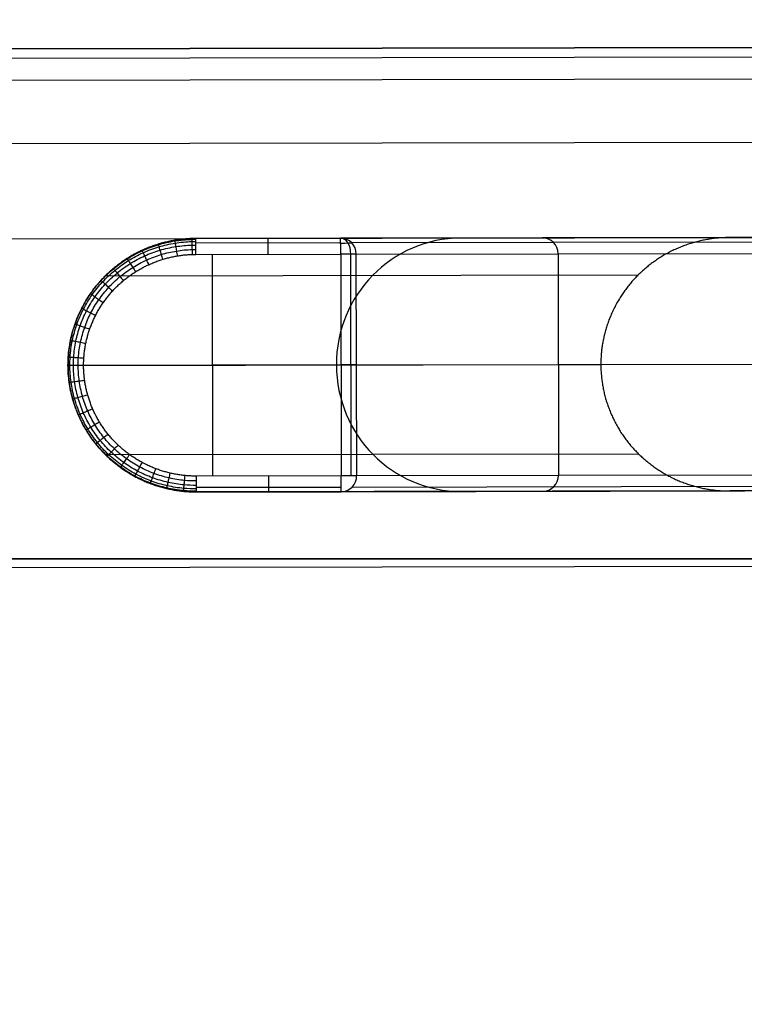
# Model space of a CAD drawing. Header units: millimetres. Extents: x -952 to 954, y -378 to 387.
# Tile 9 of 24: x -751 to -679, y 289 to 387. Entities that reach past the tile are written whole.
import ezdxf

# ---------------------------------------------------------------- set-up
doc = ezdxf.new("R2010")
doc.units = ezdxf.units.MM
doc.header["$MEASUREMENT"] = 0
doc.layers.add('Leather mattress', color=7, linetype='Continuous', true_color=0xbc9765)
doc.layers.add('Level daybed', color=7, linetype='Continuous', true_color=0x3234a1)

msp = doc.modelspace()

# ---------------------------------------------------------------- linework, layer by layer
at = {"layer": 'Leather mattress'}
for points, weights, knots in [([(-846.637, -327.981, 347.093), (-6.629, -327.981, 347.093), (833.378, -327.981, 347.093), (883.378, -327.981, 347.093), (883.378, -277.981, 347.093), (883.378, 2.672, 347.093), (883.378, 283.325, 347.093), (883.378, 333.325, 347.093), (833.378, 333.325, 347.093), (-6.629, 333.325, 347.093), (-846.637, 333.325, 347.093), (-896.637, 333.325, 347.093), (-896.637, 283.325, 347.093), (-896.637, 2.672, 347.093), (-896.637, -277.981, 347.093), (-896.637, -327.981, 347.093), (-846.637, -327.981, 347.093)], [1, 1, 1, 0.707106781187, 1, 1, 1, 0.707106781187, 1, 1, 1, 0.707106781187, 1, 1, 1, 0.707106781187, 1], [9793.823616, 9793.823616, 9793.823616, 11473.838665, 11473.838665, 11552.378481, 11552.378481, 12113.684382, 12113.684382, 12192.224198, 12192.224198, 13872.239247, 13872.239247, 13950.779064, 13950.779064, 14512.084964, 14512.084964, 14590.624781, 14590.624781, 14590.624781]), ([(-846.637, -327.981, 397.093), (-6.629, -327.981, 397.093), (833.378, -327.981, 397.093), (883.378, -327.981, 397.093), (883.378, -277.981, 397.093), (883.378, 2.672, 397.093), (883.378, 283.325, 397.093), (883.378, 333.325, 397.093), (833.378, 333.325, 397.093), (-6.629, 333.325, 397.093), (-846.637, 333.325, 397.093), (-896.637, 333.325, 397.093), (-896.637, 283.325, 397.093), (-896.637, 2.672, 397.093), (-896.637, -277.981, 397.093), (-896.637, -327.981, 397.093), (-846.637, -327.981, 397.093)], [1, 1, 1, 0.707106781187, 1, 1, 1, 0.707106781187, 1, 1, 1, 0.707106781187, 1, 1, 1, 0.707106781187, 1], [9793.823616, 9793.823616, 9793.823616, 11473.838665, 11473.838665, 11552.378481, 11552.378481, 12113.684382, 12113.684382, 12192.224198, 12192.224198, 13872.239247, 13872.239247, 13950.779064, 13950.779064, 14512.084964, 14512.084964, 14590.624781, 14590.624781, 14590.624781]), ([(-846.637, -327.981, 372.093), (-896.637, -327.981, 372.093), (-896.637, -277.981, 372.093), (-896.637, 2.672, 372.093), (-896.637, 283.325, 372.093), (-896.637, 333.325, 372.093), (-846.637, 333.325, 372.093), (-6.629, 333.325, 372.093), (833.378, 333.325, 372.093), (883.378, 333.325, 372.093), (883.378, 283.325, 372.093), (883.378, 2.672, 372.093), (883.378, -277.981, 372.093), (883.378, -327.981, 372.093), (833.378, -327.981, 372.093), (-6.629, -327.981, 372.093), (-846.637, -327.981, 372.093)], [1, 0.707106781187, 1, 1, 1, 0.707106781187, 1, 1, 1, 0.707106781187, 1, 1, 1, 0.707106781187, 1, 1, 1], [-14590.624781, -14590.624781, -14590.624781, -14512.084964, -14512.084964, -13950.779064, -13950.779064, -13872.239247, -13872.239247, -12192.224198, -12192.224198, -12113.684382, -12113.684382, -11552.378481, -11552.378481, -11473.838665, -11473.838665, -9793.823616, -9793.823616, -9793.823616])]:
    msp.add_rational_spline(points, weights, degree=2, knots=knots, dxfattribs=at)
at = {"layer": 'Level daybed'}
for p, q in [((901.646, 387.373, 340.487), (-901.751, 384.198, 340.487)), ((-901.751, 384.198, 343.662), (901.646, 387.373, 343.662)), ((-901.751, 384.198, 342.075), (901.646, 387.373, 342.075)), ((-901.749, 383.268, 345.907), (901.648, 386.443, 345.907)), ((901.652, 384.198, 346.837), (-901.745, 381.023, 346.837)), ((901.663, 377.848, 330.962), (-901.734, 374.673, 330.962)), ((-901.717, 365.148, 321.437), (901.68, 368.323, 321.437)), ((-733.533, 365.442, 18.225), (-680.068, 365.536, 321.437)), ((-733.533, 365.442, 18.225), (-680.068, 365.536, 321.437)), ((-719.025, 365.468, 18.225), (-733.533, 365.442, 18.225)), ((-719.025, 365.468, 18.225), (-733.533, 365.442, 18.225)), ((-678.559, 365.539, 247.718), (-719.025, 365.468, 18.225)), ((-678.559, 365.539, 247.718), (-719.025, 365.468, 18.225)), ((-692.293, 365.515, 169.831), (-706.8, 365.489, 169.831)), ((-696.465, 365.508, 228.447), (-696.465, 365.508, 146.169)), ((-659.397, 365.573, 321.437), (-680.068, 365.536, 321.437)), ((-719.024, 365.003, 17.102), (-733.532, 364.977, 17.102)), ((-677.453, 365.076, 247.523), (-717.918, 365.005, 18.03)), ((-733.53, 363.855, 16.637), (-719.022, 363.88, 16.637)), ((-733.53, 363.855, 16.637), (-719.022, 363.88, 16.637)), ((-731.918, 363.858, 16.637), (-731.879, 341.633, 16.637)), ((-719.022, 363.88, 16.637), (-718.983, 341.655, 16.637)), ((-719.022, 363.88, 16.637), (-718.983, 341.655, 16.637)), ((-717.962, 341.657, 17.009), (-718.002, 363.882, 17.009)), ((-717.459, 363.883, 17.949), (-676.993, 363.954, 247.443)), ((-717.459, 363.883, 17.949), (-676.993, 363.954, 247.443)), ((-717.419, 341.658, 17.949), (-717.459, 363.883, 17.949)), ((-717.419, 341.658, 17.949), (-717.459, 363.883, 17.949)), ((-697.226, 363.919, 132.696), (-697.187, 341.694, 132.696)), ((-742.61, 361.707, 18.42), (-689.18, 361.801, 321.437)), ((-746.358, 352.72, 18.501), (-692.942, 352.814, 321.437)), ((-746.358, 352.72, 18.501), (-692.942, 352.814, 321.437)), ((-719.002, 352.768, 16.637), (-744.794, 352.723, 16.637)), ((-717.439, 352.771, 17.949), (-676.973, 352.842, 247.443)), ((-689.149, 343.84, 321.437), (-742.579, 343.746, 18.42)), ((-718.983, 341.655, 16.637), (-733.491, 341.63, 16.637)), ((-718.983, 341.655, 16.637), (-733.491, 341.63, 16.637)), ((-676.954, 341.729, 247.443), (-717.419, 341.658, 17.949)), ((-676.954, 341.729, 247.443), (-717.419, 341.658, 17.949)), ((-733.489, 340.507, 17.102), (-718.981, 340.533, 17.102)), ((-717.875, 340.535, 18.03), (-677.41, 340.606, 247.523)), ((-680.023, 340.137, 321.437), (-733.488, 340.042, 18.225)), ((-680.023, 340.137, 321.437), (-733.488, 340.042, 18.225)), ((-733.488, 340.042, 18.225), (-718.98, 340.068, 18.225)), ((-733.488, 340.042, 18.225), (-718.98, 340.068, 18.225)), ((-718.98, 340.068, 18.225), (-678.514, 340.139, 247.718)), ((-718.98, 340.068, 18.225), (-678.514, 340.139, 247.718)), ((-692.248, 340.115, 169.831), (-706.756, 340.089, 169.831)), ((-671.925, 340.151, 321.437), (-680.023, 340.137, 321.437)), ((-949.284, 332.124, 346.837), (949.363, 335.467, 346.837))]:
    msp.add_line(p, q, dxfattribs=at)
at = {"layer": 'Level daybed', "extrusion": (0.999998, 0.001761, 0)}
for centre, start, end in [((365.146, 18.225, -732.888), 270, 0), ((365.146, 18.225, -732.888), 270, 0), ((365.146, 18.225, -725.634), 270, 0), ((365.146, 18.225, -718.38), 270, 0), ((365.146, 18.225, -718.38), 270, 0), ((342.921, 18.225, -732.888), 180, 270), ((342.921, 18.225, -732.888), 180, 270), ((342.921, 18.225, -725.634), 180, 270), ((342.921, 18.225, -718.38), 180, 270)]:
    msp.add_arc(centre, 1.587, start, end, dxfattribs=at)
at = {"layer": 'Level daybed', "extrusion": (0.173648, 0.000305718, 0.984808)}
for centre, radius, start, end in [((354.033, 724.919, 43.649), 12.7, 0, 90), ((365.146, 710.631, -106.797), 1.587, 270, 360), ((365.146, 710.631, -106.797), 1.587, 270, 360), ((365.146, 710.631, 9.719), 1.588, 270, 360), ((354.033, 724.919, 43.649), 12.7, 90, 180), ((342.921, 710.631, -106.797), 1.587, 180, 270), ((342.921, 710.631, 9.719), 1.588, 180, 270)]:
    msp.add_arc(centre, radius, start, end, dxfattribs=at)
at = {"layer": 'Level daybed', "extrusion": (0.766043, 0.001349, 0.642788)}
msp.add_arc((365.146, 475.727, -538.596), 1.587, 270, 0, dxfattribs=at)
at = {"layer": 'Level daybed', "extrusion": (-0.001761, 0.999998, 0)}
for centre, radius, start, end in [((718.38, 18.225, 366.223), 1.166, 190, 270), ((718.38, 18.225, 365.146), 1.587, 190, 270), ((718.38, 18.225, 365.146), 1.587, 190, 270), ((744.172, 18.225, 354.033), 1.587, 270, 10), ((744.172, 18.225, 354.033), 1.587, 270, 10), ((718.38, 18.225, 354.033), 1.587, 190, 270), ((718.38, 18.225, 342.921), 1.587, 190, 270)]:
    msp.add_arc(centre, radius, start, end, dxfattribs=at)
at = {"layer": 'Level daybed'}
for points, degree, knots in [([(-733.533, 365.442, 18.225), (-735.551, 365.439, 18.268), (-737.568, 365.044, 18.311), (-739.481, 364.256, 18.353), (-742.891, 361.983, 18.426), (-745.179, 358.604, 18.475), (-745.968, 356.71, 18.492), (-746.361, 354.715, 18.501), (-746.358, 352.72, 18.501)], 5, [1.570796, 1.570796, 1.570796, 1.570796, 1.570796, 1.570796, 2.356194, 2.356194, 2.356194, 3.141593, 3.141593, 3.141593, 3.141593, 3.141593, 3.141593]), ([(-733.533, 365.442, 18.225), (-735.551, 365.439, 18.268), (-737.568, 365.044, 18.311), (-739.481, 364.256, 18.353), (-742.891, 361.983, 18.426), (-745.179, 358.604, 18.475), (-745.968, 356.71, 18.492), (-746.361, 354.715, 18.501), (-746.358, 352.72, 18.501)], 5, [1.570796, 1.570796, 1.570796, 1.570796, 1.570796, 1.570796, 2.356194, 2.356194, 2.356194, 3.141593, 3.141593, 3.141593, 3.141593, 3.141593, 3.141593]), ([(-746.358, 352.72, 17.949), (-746.358, 353.003, 17.949), (-746.349, 353.286, 17.949), (-746.293, 354.133, 17.948), (-746.217, 354.695, 17.947), (-745.989, 355.804, 17.943), (-745.837, 356.351, 17.94), (-745.462, 357.42, 17.934), (-745.237, 357.941, 17.93), (-744.72, 358.95, 17.921), (-744.427, 359.437, 17.916), (-743.778, 360.368, 17.905), (-743.422, 360.812, 17.899), (-742.653, 361.648, 17.886), (-742.24, 362.04, 17.879), (-741.366, 362.767, 17.864), (-740.904, 363.101, 17.857), (-739.939, 363.705, 17.841), (-739.437, 363.974, 17.832), (-738.4, 364.445, 17.815), (-737.866, 364.646, 17.806), (-736.776, 364.976, 17.788), (-736.22, 365.105, 17.779), (-735.096, 365.288, 17.76), (-734.528, 365.342, 17.751), (-733.817, 365.363, 17.739), (-733.675, 365.365, 17.737), (-733.532, 365.365, 17.734)], 3, [314.159265, 314.159265, 314.159265, 314.159265, 320.843505, 320.843505, 334.211984, 334.211984, 347.580464, 347.580464, 360.948943, 360.948943, 374.317423, 374.317423, 387.685902, 387.685902, 401.054381, 401.054381, 414.422861, 414.422861, 427.79134, 427.79134, 441.159819, 441.159819, 454.528299, 454.528299, 467.896778, 467.896778, 471.238898, 471.238898, 471.238898, 471.238898]), ([(-746.169, 352.72, 17.431), (-746.169, 352.999, 17.431), (-746.16, 353.278, 17.431), (-746.105, 354.112, 17.43), (-746.03, 354.665, 17.43), (-745.805, 355.758, 17.427), (-745.655, 356.296, 17.425), (-745.283, 357.348, 17.421), (-745.062, 357.862, 17.418), (-744.551, 358.854, 17.413), (-744.262, 359.333, 17.409), (-743.621, 360.248, 17.402), (-743.269, 360.684, 17.398), (-742.511, 361.506, 17.39), (-742.104, 361.891, 17.385), (-741.241, 362.604, 17.376), (-740.786, 362.931, 17.371), (-739.836, 363.523, 17.36), (-739.341, 363.787, 17.355), (-738.32, 364.248, 17.343), (-737.794, 364.444, 17.338), (-736.721, 364.765, 17.326), (-736.174, 364.891, 17.32), (-735.069, 365.068, 17.308), (-734.511, 365.12, 17.302), (-733.812, 365.139, 17.295), (-733.672, 365.14, 17.293), (-733.532, 365.139, 17.292)], 3, [314.159265, 314.159265, 314.159265, 314.159265, 320.843505, 320.843505, 334.211984, 334.211984, 347.580464, 347.580464, 360.948943, 360.948943, 374.317423, 374.317423, 387.685902, 387.685902, 401.054381, 401.054381, 414.422861, 414.422861, 427.79134, 427.79134, 441.159819, 441.159819, 454.528299, 454.528299, 467.896778, 467.896778, 471.238898, 471.238898, 471.238898, 471.238898]), ([(-735.669, 365.262, 18.271), (-735.67, 365.267, 18.102), (-735.666, 365.244, 17.932), (-735.65, 365.149, 17.607), (-735.638, 365.075, 17.453), (-735.606, 364.883, 17.176), (-735.586, 364.766, 17.053), (-735.541, 364.498, 16.85), (-735.516, 364.348, 16.771), (-735.462, 364.031, 16.665), (-735.434, 363.864, 16.637), (-735.406, 363.697, 16.637)], 3, [0.0000001, 0.0000001, 0.0000001, 0.0000001, 0.2, 0.2, 0.4, 0.4, 0.6, 0.6, 0.8, 0.8, 0.999998, 0.999998, 0.999998, 0.999998]), ([(-733.962, 365.435, 18.234), (-733.962, 365.435, 18.067), (-733.961, 365.41, 17.9), (-733.958, 365.308, 17.582), (-733.955, 365.232, 17.432), (-733.948, 365.037, 17.161), (-733.944, 364.918, 17.041), (-733.935, 364.649, 16.844), (-733.929, 364.499, 16.767), (-733.918, 364.181, 16.664), (-733.913, 364.015, 16.637), (-733.907, 363.848, 16.637)], 3, [0, 0, 0, 0, 0.2, 0.2, 0.4, 0.4, 0.6, 0.6, 0.8, 0.8, 0.999998, 0.999998, 0.999998, 0.999998]), ([(-680.068, 365.536, 321.437), (-682.094, 365.533, 321.437), (-684.119, 365.138, 321.437), (-686.039, 364.351, 321.437), (-689.462, 362.077, 321.437), (-691.759, 358.698, 321.437), (-692.551, 356.804, 321.437), (-692.945, 354.809, 321.437), (-692.942, 352.814, 321.437)], 5, [1.570796, 1.570796, 1.570796, 1.570796, 1.570796, 1.570796, 2.356194, 2.356194, 2.356194, 3.141593, 3.141593, 3.141593, 3.141593, 3.141593, 3.141593]), ([(-745.815, 352.721, 17.009), (-745.815, 352.991, 17.009), (-745.806, 353.262, 17.009), (-745.752, 354.072, 17.008), (-745.679, 354.61, 17.008), (-745.461, 355.671, 17.007), (-745.315, 356.194, 17.006), (-744.954, 357.216, 17.004), (-744.739, 357.714, 17.003), (-744.242, 358.679, 17), (-743.961, 359.144, 16.998), (-743.339, 360.033, 16.994), (-742.997, 360.457, 16.993), (-742.26, 361.255, 16.988), (-741.864, 361.629, 16.986), (-741.026, 362.322, 16.981), (-740.584, 362.64, 16.979), (-739.66, 363.215, 16.974), (-739.179, 363.472, 16.971), (-738.187, 363.92, 16.966), (-737.675, 364.111, 16.963), (-736.633, 364.423, 16.957), (-736.101, 364.545, 16.954), (-735.026, 364.718, 16.949), (-734.483, 364.769, 16.946), (-733.803, 364.787, 16.942), (-733.667, 364.789, 16.941), (-733.531, 364.788, 16.941)], 3, [314.159265, 314.159265, 314.159265, 314.159265, 320.843505, 320.843505, 334.211984, 334.211984, 347.580464, 347.580464, 360.948943, 360.948943, 374.317423, 374.317423, 387.685902, 387.685902, 401.054381, 401.054381, 414.422861, 414.422861, 427.79134, 427.79134, 441.159819, 441.159819, 454.528299, 454.528299, 467.896778, 467.896778, 471.238898, 471.238898, 471.238898, 471.238898]), ([(-745.337, 352.722, 16.733), (-745.338, 352.981, 16.733), (-745.329, 353.241, 16.733), (-745.277, 354.019, 16.733), (-745.208, 354.536, 16.733), (-744.998, 355.554, 16.733), (-744.859, 356.057, 16.732), (-744.513, 357.038, 16.732), (-744.307, 357.518, 16.731), (-743.831, 358.444, 16.731), (-743.561, 358.892, 16.73), (-742.964, 359.747, 16.729), (-742.636, 360.155, 16.729), (-741.929, 360.923, 16.728), (-741.549, 361.284, 16.727), (-740.744, 361.952, 16.726), (-740.319, 362.259, 16.725), (-739.431, 362.815, 16.724), (-738.969, 363.063, 16.723), (-738.015, 363.497, 16.722), (-737.523, 363.682, 16.721), (-736.519, 363.986, 16.719), (-736.007, 364.105, 16.719), (-734.971, 364.274, 16.717), (-734.448, 364.324, 16.716), (-733.793, 364.344, 16.715), (-733.662, 364.346, 16.715), (-733.531, 364.345, 16.715)], 3, [314.159265, 314.159265, 314.159265, 314.159265, 320.843505, 320.843505, 334.211984, 334.211984, 347.580464, 347.580464, 360.948943, 360.948943, 374.317423, 374.317423, 387.685902, 387.685902, 401.054381, 401.054381, 414.422861, 414.422861, 427.79134, 427.79134, 441.159819, 441.159819, 454.528299, 454.528299, 467.896778, 467.896778, 471.238898, 471.238898, 471.238898, 471.238898]), ([(-738.938, 364.253, 18.341), (-738.944, 364.264, 18.167), (-738.937, 364.25, 17.992), (-738.9, 364.17, 17.655), (-738.87, 364.105, 17.494), (-738.79, 363.93, 17.204), (-738.74, 363.821, 17.075), (-738.625, 363.571, 16.862), (-738.56, 363.43, 16.779), (-738.423, 363.13, 16.666), (-738.35, 362.972, 16.637), (-738.278, 362.814, 16.637)], 3, [0, 0, 0, 0, 0.2, 0.2, 0.4, 0.4, 0.6, 0.6, 0.8, 0.8, 0.9999998, 0.9999998, 0.9999998, 0.9999998]), ([(-737.338, 364.865, 18.307), (-737.341, 364.874, 18.135), (-737.335, 364.856, 17.962), (-737.308, 364.767, 17.632), (-737.286, 364.697, 17.474), (-737.229, 364.512, 17.19), (-737.194, 364.398, 17.064), (-737.114, 364.136, 16.856), (-737.069, 363.989, 16.775), (-736.973, 363.678, 16.665), (-736.923, 363.514, 16.637), (-736.872, 363.35, 16.637)], 3, [0.0000001, 0.0000001, 0.0000001, 0.0000001, 0.2, 0.2, 0.4, 0.4, 0.6, 0.6, 0.8, 0.8, 0.999999, 0.999999, 0.999999, 0.999999]), ([(-744.794, 352.723, 16.637), (-744.797, 354.468, 16.637), (-744.452, 356.214, 16.637), (-743.759, 357.871, 16.637), (-741.75, 360.828, 16.637), (-738.754, 362.817, 16.637), (-737.074, 363.506, 16.637), (-735.302, 363.852, 16.637), (-733.53, 363.855, 16.637)], 5, [3.141593, 3.141593, 3.141593, 3.141593, 3.141593, 3.141593, 3.926991, 3.926991, 3.926991, 4.712389, 4.712389, 4.712389, 4.712389, 4.712389, 4.712389]), ([(-744.794, 352.723, 16.637), (-744.797, 354.468, 16.637), (-744.452, 356.214, 16.637), (-743.759, 357.871, 16.637), (-741.75, 360.828, 16.637), (-738.754, 362.817, 16.637), (-737.074, 363.506, 16.637), (-735.302, 363.852, 16.637), (-733.53, 363.855, 16.637)], 5, [3.141593, 3.141593, 3.141593, 3.141593, 3.141593, 3.141593, 3.926991, 3.926991, 3.926991, 4.712389, 4.712389, 4.712389, 4.712389, 4.712389, 4.712389]), ([(-740.442, 363.435, 18.373), (-740.451, 363.449, 18.198), (-740.444, 363.438, 18.02), (-740.399, 363.367, 17.677), (-740.362, 363.308, 17.513), (-740.26, 363.146, 17.217), (-740.196, 363.045, 17.085), (-740.048, 362.81, 16.868), (-739.964, 362.678, 16.782), (-739.786, 362.396, 16.667), (-739.692, 362.247, 16.637), (-739.598, 362.098, 16.637)], 3, [0, 0, 0, 0, 0.2, 0.2, 0.4, 0.4, 0.6, 0.6, 0.8, 0.8, 0.9999999, 0.9999999, 0.9999999, 0.9999999]), ([(-741.822, 362.426, 18.403), (-741.835, 362.441, 18.226), (-741.828, 362.434, 18.045), (-741.777, 362.373, 17.698), (-741.733, 362.32, 17.531), (-741.612, 362.174, 17.23), (-741.534, 362.082, 17.095), (-741.356, 361.868, 16.873), (-741.254, 361.747, 16.785), (-741.039, 361.489, 16.668), (-740.925, 361.352, 16.637), (-740.81, 361.216, 16.637)], 3, [0.0000001, 0.0000001, 0.0000001, 0.0000001, 0.2, 0.2, 0.4, 0.4, 0.6, 0.6, 0.8, 0.8, 0.9999993, 0.9999993, 0.9999993, 0.9999993]), ([(-743.053, 361.245, 18.429), (-743.071, 361.26, 18.251), (-743.065, 361.255, 18.069), (-743.01, 361.204, 17.717), (-742.959, 361.159, 17.547), (-742.821, 361.031, 17.241), (-742.732, 360.95, 17.104), (-742.525, 360.761, 16.877), (-742.408, 360.654, 16.788), (-742.158, 360.425, 16.668), (-742.025, 360.303, 16.637), (-741.892, 360.182, 16.637)], 3, [0.0000002, 0.0000002, 0.0000002, 0.0000002, 0.2, 0.2, 0.4, 0.4, 0.6, 0.6, 0.8, 0.8, 0.9999984, 0.9999984, 0.9999984, 0.9999984]), ([(-744.115, 359.911, 18.452), (-744.136, 359.926, 18.273), (-744.132, 359.923, 18.089), (-744.073, 359.882, 17.733), (-744.018, 359.844, 17.561), (-743.864, 359.737, 17.25), (-743.765, 359.669, 17.111), (-743.535, 359.508, 16.881), (-743.403, 359.417, 16.791), (-743.122, 359.222, 16.669), (-742.973, 359.119, 16.637), (-742.824, 359.015, 16.637)], 3, [0.0000003, 0.0000003, 0.0000003, 0.0000003, 0.2, 0.2, 0.4, 0.4, 0.6, 0.6, 0.8, 0.8, 0.9999978, 0.9999978, 0.9999978, 0.9999978]), ([(-744.987, 358.45, 18.471), (-745.012, 358.463, 18.29), (-745.009, 358.461, 18.105), (-744.948, 358.43, 17.746), (-744.889, 358.4, 17.573), (-744.723, 358.315, 17.258), (-744.616, 358.261, 17.117), (-744.365, 358.132, 16.885), (-744.222, 358.059, 16.793), (-743.916, 357.903, 16.669), (-743.753, 357.82, 16.637), (-743.59, 357.737, 16.637)], 3, [0.0000004, 0.0000004, 0.0000004, 0.0000004, 0.2, 0.2, 0.4, 0.4, 0.6, 0.6, 0.8, 0.8, 0.9999977, 0.9999977, 0.9999977, 0.9999977]), ([(-745.654, 356.887, 18.485), (-745.682, 356.897, 18.304), (-745.681, 356.896, 18.118), (-745.618, 356.874, 17.756), (-745.557, 356.853, 17.582), (-745.382, 356.791, 17.265), (-745.268, 356.752, 17.122), (-745.001, 356.658, 16.887), (-744.849, 356.605, 16.795), (-744.523, 356.49, 16.67), (-744.35, 356.43, 16.637), (-744.176, 356.369, 16.637)], 3, [0.0000003, 0.0000003, 0.0000003, 0.0000003, 0.2, 0.2, 0.4, 0.4, 0.6, 0.6, 0.8, 0.8, 0.9999983, 0.9999983, 0.9999983, 0.9999983]), ([(-746.105, 355.25, 18.495), (-746.135, 355.256, 18.313), (-746.135, 355.256, 18.126), (-746.071, 355.243, 17.763), (-746.008, 355.23, 17.588), (-745.827, 355.193, 17.269), (-745.709, 355.169, 17.126), (-745.431, 355.112, 16.889), (-745.273, 355.08, 16.796), (-744.933, 355.01, 16.67), (-744.753, 354.973, 16.637), (-744.572, 354.936, 16.637)], 3, [0.0000001, 0.0000001, 0.0000001, 0.0000001, 0.2, 0.2, 0.4, 0.4, 0.6, 0.6, 0.8, 0.8, 0.9999993, 0.9999993, 0.9999993, 0.9999993]), ([(-746.33, 353.568, 18.5), (-746.362, 353.57, 18.318), (-746.362, 353.57, 18.131), (-746.298, 353.566, 17.767), (-746.234, 353.562, 17.591), (-746.05, 353.55, 17.271), (-745.929, 353.542, 17.127), (-745.647, 353.523, 16.89), (-745.485, 353.512, 16.796), (-745.139, 353.489, 16.67), (-744.955, 353.477, 16.637), (-744.77, 353.465, 16.637)], 3, [0, 0, 0, 0, 0.2, 0.2, 0.4, 0.4, 0.6, 0.6, 0.8, 0.8, 1, 1, 1, 1]), ([(-746.358, 352.72, 18.501), (-746.354, 350.725, 18.501), (-745.954, 348.731, 18.492), (-745.158, 346.84, 18.475), (-742.859, 343.469, 18.426), (-739.44, 341.207, 18.353), (-737.525, 340.427, 18.311), (-735.506, 340.039, 18.268), (-733.488, 340.042, 18.225)], 5, [0, 0, 0, 0, 0, 0, 0.785398, 0.785398, 0.785398, 1.570796, 1.570796, 1.570796, 1.570796, 1.570796, 1.570796]), ([(-733.488, 340.12, 17.734), (-733.915, 340.117, 17.741), (-734.342, 340.135, 17.748), (-735.334, 340.227, 17.765), (-735.898, 340.316, 17.774), (-737.008, 340.569, 17.792), (-737.555, 340.733, 17.801), (-738.622, 341.13, 17.819), (-739.142, 341.364, 17.828), (-740.147, 341.899, 17.845), (-740.631, 342.2, 17.853), (-741.555, 342.864, 17.868), (-741.995, 343.226, 17.876), (-742.821, 344.006, 17.89), (-743.208, 344.424, 17.896), (-743.922, 345.307, 17.908), (-744.248, 345.772, 17.914), (-744.836, 346.742, 17.924), (-745.097, 347.247, 17.928), (-745.549, 348.286, 17.936), (-745.739, 348.821, 17.939), (-746.045, 349.911, 17.944), (-746.161, 350.467, 17.946), (-746.317, 351.588, 17.949), (-746.357, 352.154, 17.949), (-746.358, 352.72, 17.949)], 3, [471.238898, 471.238898, 471.238898, 471.238898, 481.265258, 481.265258, 494.633737, 494.633737, 508.002216, 508.002216, 521.370696, 521.370696, 534.739175, 534.739175, 548.107654, 548.107654, 561.476134, 561.476134, 574.844613, 574.844613, 588.213093, 588.213093, 601.581572, 601.581572, 614.950051, 614.950051, 628.318531, 628.318531, 628.318531, 628.318531]), ([(-746.358, 352.72, 18.501), (-746.354, 350.725, 18.501), (-745.954, 348.731, 18.492), (-745.158, 346.84, 18.475), (-742.859, 343.469, 18.426), (-739.44, 341.207, 18.353), (-737.525, 340.427, 18.311), (-735.506, 340.039, 18.268), (-733.488, 340.042, 18.225)], 5, [0, 0, 0, 0, 0, 0, 0.785398, 0.785398, 0.785398, 1.570796, 1.570796, 1.570796, 1.570796, 1.570796, 1.570796]), ([(-733.488, 340.346, 17.292), (-733.908, 340.342, 17.296), (-734.328, 340.358, 17.301), (-735.303, 340.446, 17.311), (-735.857, 340.533, 17.317), (-736.95, 340.779, 17.329), (-737.488, 340.938, 17.335), (-738.538, 341.326, 17.346), (-739.05, 341.555, 17.352), (-740.04, 342.079, 17.363), (-740.517, 342.373, 17.368), (-741.428, 343.024, 17.378), (-741.862, 343.38, 17.383), (-742.677, 344.145, 17.392), (-743.058, 344.556, 17.396), (-743.763, 345.423, 17.404), (-744.085, 345.881, 17.408), (-744.666, 346.835, 17.414), (-744.924, 347.331, 17.417), (-745.37, 348.354, 17.422), (-745.558, 348.881, 17.424), (-745.86, 349.954, 17.428), (-745.975, 350.501, 17.429), (-746.129, 351.605, 17.431), (-746.168, 352.163, 17.431), (-746.169, 352.72, 17.431)], 3, [471.238898, 471.238898, 471.238898, 471.238898, 481.265258, 481.265258, 494.633737, 494.633737, 508.002216, 508.002216, 521.370696, 521.370696, 534.739175, 534.739175, 548.107654, 548.107654, 561.476134, 561.476134, 574.844613, 574.844613, 588.213093, 588.213093, 601.581572, 601.581572, 614.950051, 614.950051, 628.318531, 628.318531, 628.318531, 628.318531]), ([(-733.489, 340.697, 16.941), (-733.897, 340.693, 16.943), (-734.305, 340.71, 16.945), (-735.253, 340.795, 16.95), (-735.792, 340.879, 16.953), (-736.854, 341.119, 16.959), (-737.378, 341.274, 16.961), (-738.399, 341.651, 16.967), (-738.897, 341.874, 16.97), (-739.859, 342.383, 16.975), (-740.323, 342.67, 16.978), (-741.208, 343.302, 16.983), (-741.629, 343.647, 16.985), (-742.421, 344.392, 16.989), (-742.792, 344.79, 16.992), (-743.477, 345.633, 16.995), (-743.79, 346.078, 16.997), (-744.354, 347.004, 17), (-744.605, 347.487, 17.002), (-745.038, 348.48, 17.004), (-745.221, 348.992, 17.005), (-745.515, 350.034, 17.007), (-745.626, 350.566, 17.008), (-745.776, 351.638, 17.009), (-745.814, 352.179, 17.009), (-745.815, 352.721, 17.009)], 3, [471.238898, 471.238898, 471.238898, 471.238898, 481.265258, 481.265258, 494.633737, 494.633737, 508.002216, 508.002216, 521.370696, 521.370696, 534.739175, 534.739175, 548.107654, 548.107654, 561.476134, 561.476134, 574.844613, 574.844613, 588.213093, 588.213093, 601.581572, 601.581572, 614.950051, 614.950051, 628.318531, 628.318531, 628.318531, 628.318531]), ([(-733.49, 341.139, 16.715), (-733.883, 341.137, 16.716), (-734.277, 341.154, 16.716), (-735.191, 341.239, 16.718), (-735.71, 341.322, 16.718), (-736.732, 341.555, 16.72), (-737.236, 341.706, 16.721), (-738.219, 342.072, 16.722), (-738.698, 342.287, 16.723), (-739.623, 342.78, 16.724), (-740.068, 343.056, 16.725), (-740.919, 343.667, 16.726), (-741.323, 344, 16.727), (-742.084, 344.717, 16.728), (-742.44, 345.101, 16.729), (-743.096, 345.912, 16.73), (-743.397, 346.34, 16.73), (-743.938, 347.231, 16.731), (-744.178, 347.694, 16.731), (-744.593, 348.649, 16.732), (-744.768, 349.141, 16.732), (-745.05, 350.142, 16.733), (-745.157, 350.652, 16.733), (-745.3, 351.682, 16.733), (-745.336, 352.202, 16.733), (-745.337, 352.722, 16.733)], 3, [471.238898, 471.238898, 471.238898, 471.238898, 481.265258, 481.265258, 494.633737, 494.633737, 508.002216, 508.002216, 521.370696, 521.370696, 534.739175, 534.739175, 548.107654, 548.107654, 561.476134, 561.476134, 574.844613, 574.844613, 588.213093, 588.213093, 601.581572, 601.581572, 614.950051, 614.950051, 628.318531, 628.318531, 628.318531, 628.318531]), ([(-733.491, 341.63, 16.637), (-735.263, 341.627, 16.637), (-737.036, 341.966, 16.637), (-738.719, 342.649, 16.637), (-741.721, 344.628, 16.637), (-743.741, 347.578, 16.637), (-744.44, 349.232, 16.637), (-744.791, 350.977, 16.637), (-744.794, 352.723, 16.637)], 5, [4.712389, 4.712389, 4.712389, 4.712389, 4.712389, 4.712389, 5.497787, 5.497787, 5.497787, 6.283185, 6.283185, 6.283185, 6.283185, 6.283185, 6.283185]), ([(-733.491, 341.63, 16.637), (-735.263, 341.627, 16.637), (-737.036, 341.966, 16.637), (-738.719, 342.649, 16.637), (-741.721, 344.628, 16.637), (-743.741, 347.578, 16.637), (-744.44, 349.232, 16.637), (-744.791, 350.977, 16.637), (-744.794, 352.723, 16.637)], 5, [4.712389, 4.712389, 4.712389, 4.712389, 4.712389, 4.712389, 5.497787, 5.497787, 5.497787, 6.283185, 6.283185, 6.283185, 6.283185, 6.283185, 6.283185]), ([(-692.942, 352.814, 321.437), (-692.938, 350.819, 321.437), (-692.537, 348.825, 321.437), (-691.738, 346.934, 321.437), (-689.429, 343.563, 321.437), (-685.998, 341.301, 321.437), (-684.076, 340.521, 321.437), (-682.049, 340.133, 321.437), (-680.023, 340.137, 321.437)], 5, [0, 0, 0, 0, 0, 0, 0.785398, 0.785398, 0.785398, 1.570796, 1.570796, 1.570796, 1.570796, 1.570796, 1.570796]), ([(-746.24, 351.027, 18.498), (-746.271, 351.023, 18.316), (-746.271, 351.023, 18.129), (-746.207, 351.032, 17.766), (-746.144, 351.041, 17.59), (-745.96, 351.066, 17.27), (-745.841, 351.082, 17.127), (-745.561, 351.121, 16.89), (-745.4, 351.143, 16.796), (-745.056, 351.191, 16.67), (-744.874, 351.216, 16.637), (-744.691, 351.242, 16.637)], 3, [0.0000001, 0.0000001, 0.0000001, 0.0000001, 0.2, 0.2, 0.4, 0.4, 0.6, 0.6, 0.8, 0.8, 0.9999997, 0.9999997, 0.9999997, 0.9999997]), ([(-745.895, 349.365, 18.491), (-745.925, 349.357, 18.309), (-745.924, 349.357, 18.122), (-745.861, 349.375, 17.76), (-745.798, 349.392, 17.585), (-745.62, 349.442, 17.267), (-745.504, 349.475, 17.124), (-745.232, 349.551, 16.888), (-745.076, 349.595, 16.795), (-744.743, 349.688, 16.67), (-744.565, 349.738, 16.637), (-744.388, 349.787, 16.637)], 3, [0.0000002, 0.0000002, 0.0000002, 0.0000002, 0.2, 0.2, 0.4, 0.4, 0.6, 0.6, 0.8, 0.8, 0.9999987, 0.9999987, 0.9999987, 0.9999987]), ([(-745.329, 347.764, 18.479), (-745.356, 347.752, 18.298), (-745.354, 347.753, 18.112), (-745.292, 347.78, 17.752), (-745.232, 347.806, 17.578), (-745.061, 347.88, 17.262), (-744.951, 347.927, 17.12), (-744.692, 348.039, 16.886), (-744.544, 348.104, 16.794), (-744.227, 348.24, 16.669), (-744.059, 348.313, 16.637), (-743.891, 348.386, 16.637)], 3, [0.0000003, 0.0000003, 0.0000003, 0.0000003, 0.2, 0.2, 0.4, 0.4, 0.6, 0.6, 0.8, 0.8, 0.9999979, 0.9999979, 0.9999979, 0.9999979]), ([(-744.553, 346.251, 18.462), (-744.576, 346.237, 18.282), (-744.572, 346.239, 18.097), (-744.512, 346.275, 17.74), (-744.456, 346.309, 17.567), (-744.296, 346.406, 17.255), (-744.193, 346.468, 17.115), (-743.952, 346.614, 16.883), (-743.814, 346.697, 16.792), (-743.521, 346.874, 16.669), (-743.365, 346.968, 16.637), (-743.209, 347.062, 16.637)], 3, [0.0000004, 0.0000004, 0.0000004, 0.0000004, 0.2, 0.2, 0.4, 0.4, 0.6, 0.6, 0.8, 0.8, 0.9999976, 0.9999976, 0.9999976, 0.9999976]), ([(-743.579, 344.854, 18.441), (-743.598, 344.838, 18.262), (-743.593, 344.842, 18.079), (-743.536, 344.888, 17.725), (-743.484, 344.931, 17.555), (-743.337, 345.048, 17.246), (-743.243, 345.124, 17.108), (-743.025, 345.3, 16.879), (-742.901, 345.4, 16.79), (-742.635, 345.613, 16.669), (-742.495, 345.727, 16.637), (-742.354, 345.84, 16.637)], 3, [0.0000003, 0.0000003, 0.0000003, 0.0000003, 0.2, 0.2, 0.4, 0.4, 0.6, 0.6, 0.8, 0.8, 0.999998, 0.999998, 0.999998, 0.999998]), ([(-742.426, 343.598, 18.417), (-742.44, 343.582, 18.239), (-742.434, 343.588, 18.057), (-742.381, 343.644, 17.708), (-742.334, 343.694, 17.54), (-742.204, 343.831, 17.235), (-742.121, 343.918, 17.099), (-741.929, 344.121, 16.875), (-741.82, 344.236, 16.787), (-741.587, 344.481, 16.668), (-741.464, 344.611, 16.637), (-741.341, 344.741, 16.637)], 3, [0.0000001, 0.0000001, 0.0000001, 0.0000001, 0.2, 0.2, 0.4, 0.4, 0.6, 0.6, 0.8, 0.8, 0.9999988, 0.9999988, 0.9999988, 0.9999988]), ([(-741.113, 342.505, 18.388), (-741.124, 342.49, 18.212), (-741.117, 342.499, 18.033), (-741.069, 342.565, 17.688), (-741.028, 342.622, 17.523), (-740.917, 342.776, 17.224), (-740.847, 342.873, 17.09), (-740.684, 343.098, 16.87), (-740.592, 343.226, 16.784), (-740.395, 343.497, 16.667), (-740.292, 343.641, 16.637), (-740.188, 343.784, 16.637)], 3, [0, 0, 0, 0, 0.2, 0.2, 0.4, 0.4, 0.6, 0.6, 0.8, 0.8, 0.9999997, 0.9999997, 0.9999997, 0.9999997]), ([(-739.665, 341.594, 18.357), (-739.672, 341.581, 18.183), (-739.665, 341.594, 18.006), (-739.624, 341.67, 17.666), (-739.591, 341.732, 17.504), (-739.5, 341.901, 17.211), (-739.443, 342.007, 17.08), (-739.312, 342.25, 16.865), (-739.238, 342.388, 16.78), (-739.082, 342.679, 16.667), (-738.999, 342.834, 16.637), (-738.916, 342.988, 16.637)], 3, [0, 0, 0, 0, 0.2, 0.2, 0.4, 0.4, 0.6, 0.6, 0.8, 0.8, 1, 1, 1, 1]), ([(-738.107, 340.883, 18.324), (-738.111, 340.873, 18.151), (-738.104, 340.889, 17.977), (-738.073, 340.974, 17.643), (-738.047, 341.042, 17.484), (-737.979, 341.222, 17.197), (-737.937, 341.334, 17.069), (-737.84, 341.591, 16.859), (-737.785, 341.736, 16.777), (-737.67, 342.042, 16.666), (-737.609, 342.204, 16.637), (-737.548, 342.365, 16.637)], 3, [0, 0, 0, 0, 0.2, 0.2, 0.4, 0.4, 0.6, 0.6, 0.8, 0.8, 0.9999994, 0.9999994, 0.9999994, 0.9999994]), ([(-736.467, 340.383, 18.289), (-736.468, 340.376, 18.118), (-736.464, 340.397, 17.947), (-736.442, 340.489, 17.619), (-736.425, 340.561, 17.463), (-736.381, 340.75, 17.183), (-736.354, 340.866, 17.058), (-736.292, 341.132, 16.853), (-736.258, 341.281, 16.773), (-736.184, 341.596, 16.665), (-736.146, 341.762, 16.637), (-736.107, 341.928, 16.637)], 3, [0.0000001, 0.0000001, 0.0000001, 0.0000001, 0.2, 0.2, 0.4, 0.4, 0.6, 0.6, 0.8, 0.8, 0.9999985, 0.9999985, 0.9999985, 0.9999985]), ([(-734.774, 340.104, 18.252), (-734.774, 340.101, 18.084), (-734.772, 340.125, 17.916), (-734.762, 340.224, 17.595), (-734.755, 340.299, 17.442), (-734.736, 340.493, 17.168), (-734.725, 340.611, 17.047), (-734.698, 340.881, 16.847), (-734.684, 341.031, 16.769), (-734.653, 341.349, 16.664), (-734.637, 341.516, 16.637), (-734.62, 341.684, 16.637)], 3, [0, 0, 0, 0, 0.2, 0.2, 0.4, 0.4, 0.6, 0.6, 0.8, 0.8, 0.9999981, 0.9999981, 0.9999981, 0.9999981])]:
    msp.add_open_spline(points, degree=degree, knots=knots, dxfattribs=at)

doc.saveas('drawing.dxf')
